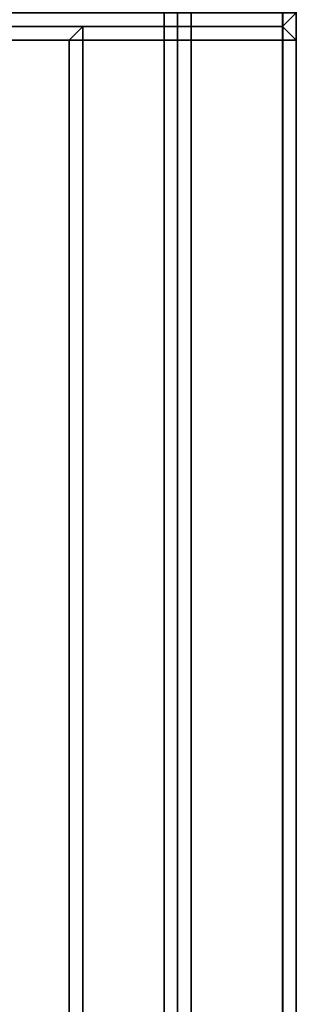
# Model space of a CAD drawing. Header units: inches. Extents: x 82 to 767, y -5 to 263.
# Tile 211 of 256: x 763.494 to 764.304, y 158.262 to 161.145. Entities that reach past the tile are written whole.
import ezdxf
from ezdxf.enums import TextEntityAlignment as Align

# ---------------------------------------------------------------- set-up
doc = ezdxf.new("R2010")
doc.units = ezdxf.units.IN
doc.header["$MEASUREMENT"] = 0
for name, color, linetype in [('A-FURN-3-COLLECTION-INFINITO-STORAGE-CASE-BACK-EDGE-HORIZONTAL', 35, 'Continuous'), ('A-FURN-3-COLLECTION-INFINITO-STORAGE-CASE-BACK-EDGE-VERTICAL', 35, 'Continuous'), ('A-FURN-3-COLLECTION-INFINITO-STORAGE-CASE-BACK-SURFACE-VERTICAL', 33, 'Continuous'), ('A-FURN-3-COLLECTION-INFINITO-STORAGE-CASE-BOTTOM-EDGE-HORIZONTAL', 35, 'Continuous'), ('A-FURN-3-COLLECTION-INFINITO-STORAGE-CASE-BOTTOM-SURFACE-HORIZONTAL', 33, 'Continuous'), ('A-FURN-3-COLLECTION-INFINITO-STORAGE-CASE-SIDE-EDGE-HORIZONTAL', 35, 'Continuous'), ('A-FURN-3-COLLECTION-INFINITO-STORAGE-CASE-SIDE-EDGE-VERTICAL', 35, 'Continuous'), ('A-FURN-3-COLLECTION-INFINITO-STORAGE-CASE-SIDE-SURFACE-VERTICAL', 33, 'Continuous'), ('A-FURN-3-COLLECTION-INFINITO-STORAGE-CASE-TOP-EDGE-HORIZONTAL', 35, 'Continuous'), ('A-FURN-3-COLLECTION-INFINITO-STORAGE-CASE-TOP-SURFACE-HORIZONTAL', 33, 'Continuous'), ('A-FURN-3-COLLECTION-INFINITO-STORAGE-SHELF', 33, 'Continuous'), ('A-FURN-HAWORTH-ATT', 7, 'Continuous')]:
    doc.layers.add(name, color=color, linetype=linetype)
doc.styles.get("Standard").update_dxf_attribs({"font": 'arial.ttf'})

# ---------------------------------------------------------------- blocks, each defined once
blk = doc.blocks.new('HCCS-IWBC-S0965-3D-3')
at = {"layer": 'A-FURN-3-COLLECTION-INFINITO-STORAGE-SHELF'}
for points in [[(1.0266, 4.9238, -0.3336), (65.9536, 4.9238, -0.3336), (65.9536, 4.8844, -0.373), (1.0266, 4.8844, -0.373)], [(65.6315, 4.8844, 1.6047), (65.6315, 4.9238, 1.5653), (1.3488, 4.9238, 1.5653), (1.3488, 4.8844, 1.6047)], [(65.6315, 4.9238, 1.5653), (65.6315, 4.9238, -0.3336), (1.3488, 4.9238, -0.3336), (1.3488, 4.9238, 1.5653)], [(65.9536, 4.6159, -0.373), (1.0266, 4.6159, -0.373), (1.0266, 4.8844, -0.373), (65.9536, 4.8844, -0.373)], [(65.6315, 4.6159, 1.6047), (65.6315, 4.8844, 1.6047), (1.3488, 4.8844, 1.6047), (1.3488, 4.6159, 1.6047)], [(1.0266, 4.6159, -0.373), (65.9536, 4.6159, -0.373), (65.9536, 4.5765, -0.3336), (1.0266, 4.5765, -0.3336)], [(65.6315, 4.5765, 1.5653), (65.6315, 4.6159, 1.6047), (1.3488, 4.6159, 1.6047), (1.3488, 4.5765, 1.5653)], [(65.6315, 4.5765, -0.3336), (65.6315, 4.5371, -0.373), (1.3488, 4.5371, -0.373), (1.3488, 4.5765, -0.3336)], [(65.6315, 4.5371, 0.3448), (65.6315, 4.5765, 0.3055), (1.3488, 4.5765, 0.3055), (1.3488, 4.5371, 0.3448)], [(1.3488, 4.5765, 1.5653), (1.3488, 4.5765, -0.3336), (65.6315, 4.5765, -0.3336), (65.6315, 4.5765, 1.5653)], [(65.6315, 4.5765, 0.3055), (65.6315, 4.5765, -0.3336), (1.3488, 4.5765, -0.3336), (1.3488, 4.5765, 0.3055)], [(1.3488, -4.8949, -0.373), (1.3488, 4.5371, -0.373), (65.6315, 4.5371, -0.373), (65.6315, -4.8949, -0.373)], [(1.3488, 4.5371, 0.3448), (1.3488, -4.8949, 0.3448), (65.6315, -4.8949, 0.3448), (65.6315, 4.5371, 0.3448)]]:
    blk.add_3dface(points, dxfattribs=at)
at = {"layer": 'A-FURN-HAWORTH-ATT', "flags": 1}
for tag, p in [('HAWMC', (0, 0)), ('HAWPN', (0, -0.1667)), ('HAWSN', (0, -0.3333))]:
    blk.add_attdef(tag, text='', height=0.1, dxfattribs=at).set_placement(p, align=Align.TOP_CENTER)
blk = doc.blocks.new('HCCS-IWBC-C2W1-3D-3')
at = {"layer": 'A-FURN-3-COLLECTION-INFINITO-STORAGE-CASE-BACK-EDGE-HORIZONTAL'}
for points in [[(1.6589, 4.8835, -2.8779), (1.6989, 4.9235, -2.8779), (1.6989, 4.9235, -2.8779), (1.6989, 4.8835, -2.9179)], [(1.6989, 4.8835, 15.4378), (1.6989, 4.9235, 15.3985), (1.6989, 4.9235, 15.3985), (1.6589, 4.8835, 15.3985)], [(31.7909, 4.9235, -2.8779), (31.7909, 4.8835, -2.9179), (1.6989, 4.8835, -2.9179), (1.6989, 4.9235, -2.8779)], [(31.7909, 4.8835, 15.4378), (31.7909, 4.9235, 15.3985), (1.6989, 4.9235, 15.3985), (1.6989, 4.8835, 15.4378)], [(1.6989, 4.8835, 15.4378), (1.6589, 4.8835, 15.3985), (1.6589, 4.2995, 15.3985), (1.6989, 4.2995, 15.4378)], [(1.6589, 4.8835, -2.8779), (1.6989, 4.8835, -2.9179), (1.6989, 4.2995, -2.9179), (1.6589, 4.2995, -2.8779)], [(31.7909, 4.8835, 15.4378), (1.6989, 4.8835, 15.4378), (1.6989, 4.2995, 15.4378), (31.7909, 4.2995, 15.4378)], [(31.7909, 4.2995, -2.9179), (1.6989, 4.2995, -2.9179), (1.6989, 4.8835, -2.9179), (31.7909, 4.8835, -2.9179)], [(1.6589, 4.2995, -2.8779), (1.6989, 4.2995, -2.9179), (1.6989, 4.2995, -2.9179), (1.6989, 4.2595, -2.8779)], [(1.6989, 4.2995, 15.4378), (1.6589, 4.2995, 15.3985), (1.6589, 4.2995, 15.3985), (1.6989, 4.2595, 15.3985)], [(1.6989, 4.2995, 15.4378), (1.6989, 4.2595, 15.3985), (31.7909, 4.2595, 15.3985), (31.7909, 4.2995, 15.4378)]]:
    blk.add_3dface(points, dxfattribs=at)
at = {"layer": 'A-FURN-3-COLLECTION-INFINITO-STORAGE-CASE-BACK-EDGE-VERTICAL'}
for points in [[(1.6989, 4.9235, -2.8779), (1.6589, 4.8835, -2.8779), (1.6589, 4.8835, 15.3985), (1.6989, 4.9235, 15.3985)], [(1.6589, 4.8835, 15.3985), (1.6589, 4.8835, -2.8779), (1.6589, 4.2995, -2.8779), (1.6589, 4.2995, 15.3985)], [(1.6589, 4.2995, -2.8779), (1.6989, 4.2595, -2.8779), (1.6989, 4.2595, 15.3985), (1.6589, 4.2995, 15.3985)]]:
    blk.add_3dface(points, dxfattribs=at)
at = {"layer": 'A-FURN-3-COLLECTION-INFINITO-STORAGE-CASE-BACK-SURFACE-VERTICAL'}
for points in [[(31.7909, 4.9235, -2.8779), (1.6989, 4.9235, -2.8779), (1.6989, 4.9235, 15.3985), (31.7909, 4.9235, 15.3985)], [(31.7909, 4.2595, 15.3985), (1.6989, 4.2595, 15.3985), (1.6989, 4.2595, -2.8779), (31.7909, 4.2595, -2.8779)]]:
    blk.add_3dface(points, dxfattribs=at)
at = {"layer": 'A-FURN-3-COLLECTION-INFINITO-STORAGE-CASE-BOTTOM-EDGE-HORIZONTAL'}
for points in [[(1.6589, 4.8835, -2.9579), (1.6989, 4.9235, -2.9579), (1.6989, 4.9235, -3.5432), (1.6589, 4.8835, -3.5432)], [(1.6589, 4.8835, -2.9579), (1.6989, 4.8835, -2.9179), (1.6989, 4.8835, -2.9179), (1.6989, 4.9235, -2.9579)], [(1.6589, 4.8835, -3.5432), (1.6989, 4.9235, -3.5432), (1.6989, 4.9235, -3.5432), (1.6989, 4.8835, -3.5832)], [(31.7909, 4.8835, -2.9179), (31.7909, 4.9235, -2.9579), (1.6989, 4.9235, -2.9579), (1.6989, 4.8835, -2.9179)], [(1.6989, 4.8835, -3.5832), (1.6989, 4.9235, -3.5432), (31.7909, 4.9235, -3.5432), (31.7909, 4.8835, -3.5832)], [(1.6989, 4.9235, -2.9579), (31.7909, 4.9235, -2.9579), (31.7909, 4.9235, -3.5432), (1.6989, 4.9235, -3.5432)], [(1.6989, 4.8835, -2.9179), (1.6589, 4.8835, -2.9579), (1.6589, -7.9307, -2.9579), (1.6989, -7.9307, -2.9179)], [(1.6589, 4.8835, -3.5432), (1.6989, 4.8835, -3.5832), (1.6989, -7.9307, -3.5832), (1.6589, -7.9307, -3.5432)]]:
    blk.add_3dface(points, dxfattribs=at)
at = {"layer": 'A-FURN-3-COLLECTION-INFINITO-STORAGE-CASE-BOTTOM-SURFACE-HORIZONTAL'}
for points in [[(1.6989, -7.9306, -2.9179), (31.7909, -7.9306, -2.9179), (31.7909, 4.8835, -2.9179), (1.6989, 4.8835, -2.9179)], [(1.6989, 4.8835, -3.5832), (31.7909, 4.8835, -3.5832), (31.7909, -7.9306, -3.5832), (1.6989, -7.9306, -3.5832)]]:
    blk.add_3dface(points, dxfattribs=at)
at = {"layer": 'A-FURN-3-COLLECTION-INFINITO-STORAGE-CASE-SIDE-EDGE-HORIZONTAL'}
for points in [[(1.6189, 4.9235, -3.5432), (1.6589, 4.8835, -3.5432), (1.6589, 4.8835, -3.5432), (1.6189, 4.8835, -3.5832)], [(1.6189, 4.8835, 16.1018), (1.6589, 4.8835, 16.0618), (1.6589, 4.8835, 16.0618), (1.6189, 4.9235, 16.0618)], [(1.6189, -8.4223, 16.1018), (1.6589, -8.4223, 16.0618), (1.6589, 4.8835, 16.0618), (1.6189, 4.8835, 16.1018)], [(1.6589, -8.4223, -3.5432), (1.6189, -8.4223, -3.5832), (1.6189, 4.8835, -3.5832), (1.6589, 4.8835, -3.5432)]]:
    blk.add_3dface(points, dxfattribs=at)
at = {"layer": 'A-FURN-3-COLLECTION-INFINITO-STORAGE-CASE-SIDE-EDGE-VERTICAL'}
blk.add_3dface([(1.6589, 4.8835, -3.5432), (1.6189, 4.9235, -3.5432), (1.6189, 4.9235, 16.0618), (1.6589, 4.8835, 16.0618)], dxfattribs=at)
at = {"layer": 'A-FURN-3-COLLECTION-INFINITO-STORAGE-CASE-SIDE-SURFACE-VERTICAL'}
blk.add_3dface([(1.6589, 4.8835, 16.0618), (1.6589, -8.4223, 16.0618), (1.6589, -8.4223, -3.5432), (1.6589, 4.8835, -3.5432)], dxfattribs=at)
at = {"layer": 'A-FURN-3-COLLECTION-INFINITO-STORAGE-CASE-TOP-EDGE-HORIZONTAL'}
for points in [[(1.6589, 4.8835, 16.0618), (1.6989, 4.9235, 16.0618), (1.6989, 4.9235, 15.4778), (1.6589, 4.8835, 15.4778)], [(1.6589, 4.8835, 16.0618), (1.6989, 4.8835, 16.1018), (1.6989, 4.8835, 16.1018), (1.6989, 4.9235, 16.0618)], [(1.6589, 4.8835, 15.4778), (1.6989, 4.9235, 15.4778), (1.6989, 4.9235, 15.4778), (1.6989, 4.8835, 15.4378)], [(31.7909, 4.8835, 16.1018), (31.7909, 4.9235, 16.0618), (1.6989, 4.9235, 16.0618), (1.6989, 4.8835, 16.1018)], [(1.6989, 4.8835, 15.4378), (1.6989, 4.9235, 15.4778), (31.7909, 4.9235, 15.4778), (31.7909, 4.8835, 15.4378)], [(1.6989, 4.9235, 16.0618), (31.7909, 4.9235, 16.0618), (31.7909, 4.9235, 15.4778), (1.6989, 4.9235, 15.4778)], [(1.6989, 4.8835, 16.1018), (1.6589, 4.8835, 16.0618), (1.6589, -7.9306, 16.0618), (1.6989, -7.9306, 16.1018)], [(1.6589, 4.8835, 15.4778), (1.6989, 4.8835, 15.4378), (1.6989, -7.9306, 15.4378), (1.6589, -7.9306, 15.4778)], [(1.6589, -7.9306, 16.0618), (1.6589, 4.8835, 16.0618), (1.6589, 4.8835, 15.4778), (1.6589, -7.9306, 15.4778)]]:
    blk.add_3dface(points, dxfattribs=at)
at = {"layer": 'A-FURN-3-COLLECTION-INFINITO-STORAGE-CASE-TOP-SURFACE-HORIZONTAL'}
for points in [[(1.6989, -7.9306, 16.1018), (31.7909, -7.9306, 16.1018), (31.7909, 4.8835, 16.1018), (1.6989, 4.8835, 16.1018)], [(1.6989, 4.8835, 15.4378), (31.7909, 4.8835, 15.4378), (31.7909, -7.9306, 15.4378), (1.6989, -7.9306, 15.4378)]]:
    blk.add_3dface(points, dxfattribs=at)
at = {"layer": 'A-FURN-HAWORTH-ATT', "flags": 1}
for tag, p in [('HAWMC', (0, 0)), ('HAWPN', (0, -0.1667)), ('HAWSN', (0, -0.3333))]:
    blk.add_attdef(tag, text='', height=0.1, dxfattribs=at).set_placement(p, align=Align.TOP_CENTER)

msp = doc.modelspace()

# ---------------------------------------------------------------- block references
at = {"rotation": 270}
for name, p in [('HCCS-IWBC-C2W1-3D-3', (759.3799, 162.7843)), ('HCCS-IWBC-S0965-3D-3', (759.3799, 162.8075, 65))]:
    msp.add_blockref(name, p, dxfattribs=at)

doc.saveas('drawing.dxf')
